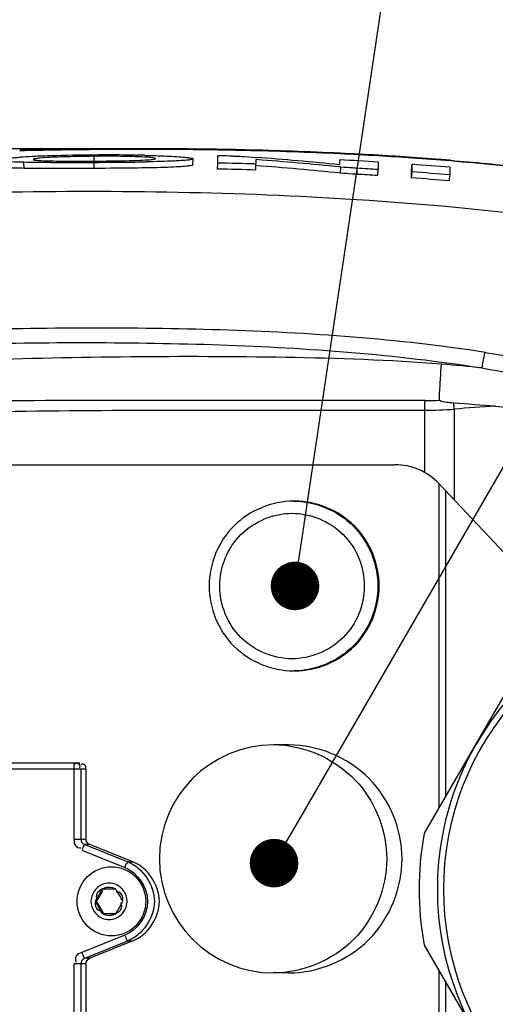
# Model space of a CAD drawing. Header units: millimetres. Extents: x 4086 to 8318, y 123 to 1549.
# Tile 11 of 56: x 6723 to 6743, y 761 to 801. Entities that reach past the tile are written whole.
import ezdxf
from ezdxf import colors
from ezdxf.entities.mleader import LeaderData, LeaderLine
from ezdxf.math import Vec2, Vec3

# ---------------------------------------------------------------- set-up
doc = ezdxf.new("R2010")
doc.units = ezdxf.units.MM
doc.styles.get("Standard").update_dxf_attribs({"font": 'SourceHanSansCN-Normal.ttf'})
doc.dimstyles.get("Standard").update_dxf_attribs({"dimscale": 6, "dimtxt": 5, "dimasz": 3, "dimexe": 0.18, "dimexo": 0.0625, "dimgap": 0.8, "dimtad": 1, "dimtoh": 1, "dimdec": 1, "dimlfac": 2, "dimzin": 0, "dimdsep": 46, "dimtxsty": 'Standard', "dimcen": 0.09, "dimclrd": 256, "dimclre": 256, "dimclrt": 256, "dimadec": 0, "dimazin": 2, "dimtfac": 1, "dimtdec": 1, "dimtofl": 0, "dimtmove": 0, "dimatfit": 3, "dimfxl": 1, "dimtolj": 1, "dimtzin": 0, "dimarcsym": 0})

# ---------------------------------------------------------------- blocks, each defined once
blk = doc.blocks.new('*D932')
at = {"lineweight": -2}
for p, q in [((6664.958, 765.867), (6664.958, 813.477)), ((6752.458, 765.867), (6752.458, 813.477)), ((6746.458, 812.397), (6670.958, 812.397))]:
    blk.add_line(p, q, dxfattribs=at)
for points in [[(6670.958, 813.397), (6670.958, 811.397), (6664.958, 812.397)], [(6746.458, 811.397), (6746.458, 813.397), (6752.458, 812.397)]]:
    blk.add_solid(points)
at = {"layer": 'Defpoints', "color": 0}
for p in [(6664.958, 812.397), (6664.958, 765.492), (6752.458, 765.492)]:
    blk.add_point(p, dxfattribs=at)
at = {"insert": (6708.708, 820.252), "char_height": 30, "attachment_point": 5}
blk.add_mtext('\\A1;\\A1;{\\H0.2x;175}', dxfattribs=at)
blk = doc.blocks.new('*D934')
at = {"lineweight": -2}
for p, q in [((6725.939, 796.013), (6603.84, 796.013)), ((6604.92, 790.013), (6604.92, 740.994)), ((6726.949, 734.994), (6603.84, 734.994))]:
    blk.add_line(p, q, dxfattribs=at)
for points in [[(6605.92, 790.013), (6603.92, 790.013), (6604.92, 796.013)], [(6603.92, 740.994), (6605.92, 740.994), (6604.92, 734.994)]]:
    blk.add_solid(points)
at = {"layer": 'Defpoints', "color": 0}
for p in [(6726.314, 796.013), (6604.92, 734.994), (6727.324, 734.994)]:
    blk.add_point(p, dxfattribs=at)
at = {"insert": (6597.066, 765.503), "char_height": 30, "attachment_point": 5, "rotation": 90}
blk.add_mtext('\\A1;\\A1;{\\H0.2x;122}', dxfattribs=at)
blk = doc.blocks.new('_Dot')
at = {"color": 0, "linetype": 'ByBlock', "lineweight": -2}
blk.add_line((-0.5, 0), (-1, 0), dxfattribs=at)
at = {"color": 0, "linetype": 'ByBlock', "const_width": 0.5}
blk.add_lwpolyline([(-0.25, 0, 1), (0.25, 0, 1)], format="xyb", close=True, dxfattribs=at)

msp = doc.modelspace()

# ---------------------------------------------------------------- linework, layer by layer
at = {"color": 7, "linetype": 'Continuous'}
for p, q in [((6726.32, 795.51), (6726.3185, 795.7068)), ((6727.9953, 795.7551), (6728.1039, 795.7534)), ((6728.843, 795.6089), (6728.8393, 795.6143)), ((6730.3877, 795.349), (6730.3911, 795.5988)), ((6730.392, 795.6023), (6730.3911, 795.5988)), ((6731.4093, 795.6311), (6731.4075, 795.7282)), ((6731.4092, 795.4297), (6731.4093, 795.6311)), ((6732.5165, 795.695), (6732.9907, 795.66)), ((6723.4288, 795.2099), (6723.4238, 795.4597)), ((6723.809, 795.579), (6723.8067, 795.5741)), ((6726.3204, 795.2061), (6726.3187, 795.4559)), ((6730.3886, 795.3525), (6730.3877, 795.349)), ((6731.4046, 795.18), (6731.4096, 795.4297)), ((6732.9769, 795.141), (6732.984, 795.3908)), ((6732.9841, 795.5728), (6732.984, 795.3908)), ((6733.0113, 795.5707), (6732.984, 795.5728)), ((6736.4214, 795.3611), (6736.4402, 795.3592)), ((6736.4803, 795.2631), (6736.4314, 795.2681)), ((6736.4402, 795.3592), (6736.4401, 795.558)), ((6736.4674, 795.0137), (6736.4803, 795.2631)), ((6738.015, 795.4702), (6738.0154, 795.1616)), ((6739.3962, 795.1273), (6739.4143, 795.3764)), ((6739.4147, 795.0653), (6739.4143, 795.3764)), ((6740.9786, 795.2529), (6740.9791, 794.9386)), ((6741.1039, 795.5052), (6740.9945, 795.5143)), ((6737.9997, 794.9123), (6738.0154, 795.1616)), ((6739.3962, 794.8161), (6739.3962, 795.1273)), ((6739.3962, 794.8162), (6739.4147, 795.0653)), ((6740.9573, 794.6898), (6740.9791, 794.9386)), ((6741.1542, 785.2854), (6741.1341, 785.5349)), ((6739.9356, 782.673), (6739.9356, 785.2398)), ((6741.1542, 785.2854), (6741.1542, 781.5476)), ((6740.5328, 782.2068), (6743.4566, 779.1052)), ((6740.5374, 768.8452), (6740.5374, 782.202)), ((6740.7919, 781.932), (6740.7919, 769.2859)), ((6734.5867, 781.4916), (6734.5319, 781.4916)), ((6739.933, 767.7983), (6744.1977, 775.1849)), ((6734.5867, 774.4916), (6734.5319, 774.4916)), ((6734.3386, 771.4416), (6733.7049, 771.4416)), ((6725.9764, 770.4416), (6715.1968, 770.4416)), ((6725.7283, 770.6916), (6715.4468, 770.6916)), ((6725.4906, 767.5624), (6725.4906, 770.4416)), ((6725.7692, 770.4416), (6725.7692, 767.5624)), ((6725.9764, 770.4416), (6725.9764, 767.5624)), ((6725.4906, 767.5624), (6725.9764, 767.5624)), ((6725.9256, 767.3301), (6727.7021, 766.6174)), ((6726.1328, 767.3301), (6725.9256, 767.3301)), ((6727.9093, 766.6174), (6726.1328, 767.3301)), ((6725.8033, 767.0979), (6727.5798, 766.3852)), ((6727.7021, 766.6174), (6727.9093, 766.6174)), ((6727.2151, 765.4916), (6726.642, 765.4916)), ((6726.4189, 764.9916), (6726.3555, 764.9916)), ((6726.642, 764.4916), (6727.2151, 764.4916)), ((6727.5798, 763.598), (6725.8033, 762.8853)), ((6725.9256, 762.653), (6727.7021, 763.3657)), ((6727.9093, 763.3657), (6726.1328, 762.653)), ((6727.7021, 763.3657), (6727.9093, 763.3657)), ((6744.1977, 755.7983), (6739.933, 763.1849)), ((6725.4906, 759.5416), (6725.4906, 762.4208)), ((6725.9764, 762.4208), (6725.4906, 762.4208)), ((6725.7692, 762.4208), (6725.7692, 759.5416)), ((6726.1328, 762.653), (6725.9256, 762.653)), ((6725.9764, 762.4208), (6725.9764, 759.5416)), ((6734.3386, 762.0416), (6733.7049, 762.0416)), ((6740.5374, 748.7811), (6740.5374, 762.138)), ((6740.7919, 761.6973), (6740.7919, 749.0512))]:
    msp.add_line(p, q, dxfattribs=at)
for centre, radius, start, end in [((6728.3711, 573.5617), 222.4604, 90.529862, 91.319718), ((6728.1715, 604.3017), 191.7199, 88.698416, 90.55517), ((6728.2713, 588.976), 207.015, 89.68676, 90.541456), ((6728.375, 608.7854), 187.2053, 89.069864, 89.685363), ((6728.4203, 572.7207), 223.271, 90.540278, 91.327312), ((6725.2468, 763.4975), 32.2328, 92.60681, 93.54644), ((6725.914, 749.5511), 46.1952, 92.31682, 92.64674), ((6726.2175, 741.9778), 53.7745, 91.79467, 92.31374), ((6726.8061, 722.2131), 73.548, 90.37989, 91.770746), ((6726.7971, 731.7502), 63.9584, 90.428781, 90.78481), ((6727.0002, 708.2163), 87.5458, 90.166343, 90.446234), ((6726.8029, 732.0709), 63.6377, 90.127742, 90.43613), ((6726.8116, 751.5386), 44.1702, 88.90596, 90.19532), ((6726.9893, 724.356), 71.4062, 89.192729, 90.195158), ((6727.2213, 742.1166), 53.6441, 88.75588, 89.05727), ((6730.0717, 718.3564), 77.3833, 88.55161, 89.009621), ((6728.5339, 619.3798), 176.6097, 88.86496, 89.065603), ((6728.6149, 623.495), 172.4937, 88.702297, 88.864793), ((6729.0079, 638.5343), 157.4494, 87.289059, 88.721314), ((6728.8422, 635.4651), 160.5493, 87.281259, 88.685078), ((6722.4153, 654.4694), 141.5861, 84.322836, 85.716443), ((6729.8147, 656.3741), 139.5914, 86.625941, 87.273527), ((6729.6179, 652.5815), 143.4154, 86.6353, 87.266473), ((6730.3286, 665.1216), 130.8288, 86.010846, 86.625141), ((6730.1396, 661.4741), 134.5075, 86.037373, 86.634802), ((6730.867, 672.8182), 123.1134, 85.281444, 86.011603), ((6730.7323, 669.9955), 125.9655, 85.324639, 86.038498), ((6724.8365, 980.9766), 185.5267, 269.909698, 270.457746), ((6725.1, 1010.7747), 215.3223, 270.324289, 270.769865), ((6726.5329, 902.011), 106.5491, 270.785258, 271.043449), ((6727.9705, 624.7097), 170.5048, 88.317408, 88.845946), ((6727.9702, 624.6973), 170.7671, 88.317433, 88.845933), ((6722.578, 658.1659), 137.5509, 84.204588, 85.664252), ((6722.5659, 658.0361), 137.9306, 84.230609, 85.656875), ((6729.4982, 656.6988), 139.0326, 86.487991, 87.138083), ((6729.4822, 660.0854), 135.3455, 86.385218, 86.748361), ((6730.7139, 675.168), 120.5228, 85.114308, 85.860287), ((6729.4822, 660.0847), 135.0964, 86.385255, 86.748127), ((6730.6342, 676.9057), 118.2356, 84.991167, 85.75012), ((6730.6338, 676.901), 118.4901, 84.991171, 85.750097), ((6740.0475, 800.7424), 15.1016, 269.67489, 271.86685), ((6739.9762, 800.4597), 15.22, 269.847, 274.43923), ((6747.8676, 702.8718), 82.6869, 93.482205, 94.65696), ((6738.7136, 780.492), 2.5, 43.31, 90.00069), ((6752.4576, 765.4916), 12, 135.97804, 224.0265), ((6752.4576, 765.4916), 11.75, 137.28084, 222.72508), ((6733.7049, 766.7416), 4.7, 90, 270), ((6733.7036, 766.8063), 4.6353, 82.19599, 89.98404), ((6752.4576, 765.4916), 12.75, 169.94844, 190.05156), ((6740.1495, 767.6733), 0.25, 150, 169.94844), ((6722.6851, 762.5959), 5.3724, 30.52929, 32.45318), ((6719.3972, 760.6575), 9.1891, 29.32536, 30.52658), ((6702.033, 750.9021), 29.106, 28.95179, 29.32685), ((6726.933, 764.9916), 0.7399, 357.34505, 2.65504), ((6740.1495, 763.3099), 0.25, 190.05156, 210)]:
    msp.add_arc(centre, radius, start, end, dxfattribs=at)
for points, knots in [([(6722.3656, 795.5836), (6722.4122, 795.5922), (6722.7068, 795.6325), (6723.0036, 795.6525), (6723.253, 795.6686)], [0, 0, 0, 0, 0.1593913, 1, 1, 1, 1]), ([(6724.0765, 795.6297), (6724.0107, 795.6232), (6723.9345, 795.603), (6723.8198, 795.6016), (6723.809, 795.579)], [0, 0, 0, 0, 0.7255761, 1, 1, 1, 1]), ([(6724.9228, 795.6788), (6724.8244, 795.6751), (6724.5421, 795.6633), (6724.2598, 795.6477), (6724.0765, 795.6297)], [0, 0, 0, 0, 0.3483193, 1, 1, 1, 1]), ([(6725.9211, 795.7026), (6725.6633, 795.6991), (6725.3305, 795.6925), (6724.9978, 795.6815), (6724.9228, 795.6788)], [0, 0, 0, 0, 0.7743784, 1, 1, 1, 1]), ([(6728.52, 795.6654), (6728.4658, 795.6696), (6728.1778, 795.6879), (6727.8892, 795.6959), (6727.6549, 795.7007)], [0, 0, 0, 0, 0.188087, 1, 1, 1, 1]), ([(6728.386, 795.748), (6728.4789, 795.746), (6728.8163, 795.7377), (6729.1536, 795.7259), (6729.3979, 795.7138)], [0, 0, 0, 0, 0.2752648, 1, 1, 1, 1]), ([(6728.8393, 795.6143), (6728.8219, 795.6389), (6728.693, 795.6384), (6728.5978, 795.6595), (6728.52, 795.6654)], [0, 0, 0, 0, 0.2783627, 1, 1, 1, 1]), ([(6728.7804, 795.587), (6728.7962, 795.5897), (6728.8138, 795.5936), (6728.8429, 795.6025), (6728.8429, 795.6089)], [0, 0, 0, 0, 0.7149291, 1, 1, 1, 1]), ([(6729.3979, 795.7138), (6729.54, 795.7065), (6729.7802, 795.6898), (6730.1133, 795.6701), (6730.2648, 795.6342), (6730.3925, 795.6253), (6730.3922, 795.6023)], [0, 0, 0, 0, 0.4250645, 0.7397515, 0.9312521, 1, 1, 1, 1]), ([(6730.3911, 795.5988), (6730.3911, 795.5865), (6730.3314, 795.5724), (6730.2976, 795.5651), (6730.2661, 795.5604)], [0, 0, 0, 0, 0.2790277, 1, 1, 1, 1]), ([(6732.0277, 795.7155), (6732.1577, 795.7126), (6732.3207, 795.707), (6732.4835, 795.6974), (6732.5165, 795.695)], [0, 0, 0, 0, 0.7972996, 1, 1, 1, 1]), ([(6723.4288, 795.2099), (6723.3126, 795.2121), (6722.9659, 795.2216), (6722.618, 795.228), (6722.389, 795.256)], [0, 0, 0, 0, 0.3349303, 1, 1, 1, 1]), ([(6724.5441, 795.4502), (6724.4427, 795.4504), (6724.0693, 795.4519), (6723.6959, 795.4552), (6723.4238, 795.4597)], [0, 0, 0, 0, 0.2714793, 1, 1, 1, 1]), ([(6726.3204, 795.2061), (6726.0507, 795.204), (6725.0869, 795.1984), (6724.1229, 795.1985), (6723.4288, 795.2099)], [0, 0, 0, 0, 0.2797255, 1, 1, 1, 1]), ([(6723.806, 795.5741), (6723.8061, 795.5673), (6723.8382, 795.5591), (6723.857, 795.5552), (6723.8741, 795.5526)], [0, 0, 0, 0, 0.2835928, 1, 1, 1, 1]), ([(6724.557, 795.516), (6724.683, 795.5133), (6725.2702, 795.5047), (6725.8575, 795.5062), (6726.3187, 795.51)], [0, 0, 0, 0, 0.2146879, 1, 1, 1, 1]), ([(6726.3187, 795.51), (6726.4819, 795.5109), (6727.0751, 795.5157), (6727.6684, 795.5252), (6728.0981, 795.5404)], [0, 0, 0, 0, 0.2751475, 1, 1, 1, 1]), ([(6730.3877, 795.349), (6730.3877, 795.3255), (6730.2575, 795.3181), (6730.1019, 795.2847), (6729.7586, 795.2698), (6729.1023, 795.2386), (6727.9304, 795.2197), (6726.9205, 795.21), (6726.3204, 795.2061)], [0, 0, 0, 0, 0.0173282, 0.0653357, 0.1448007, 0.2540644, 0.5583547, 1, 1, 1, 1]), ([(6729.9036, 795.5271), (6729.8123, 795.5213), (6729.3358, 795.497), (6728.8588, 795.4866), (6728.4732, 795.4795)], [0, 0, 0, 0, 0.1917557, 1, 1, 1, 1]), ([(6730.2661, 795.5604), (6730.2434, 795.5571), (6730.123, 795.5421), (6730.0018, 795.5334), (6729.9036, 795.5271)], [0, 0, 0, 0, 0.1891288, 1, 1, 1, 1]), ([(6737.1592, 795.213), (6737.094, 795.2167), (6736.8675, 795.2314), (6736.6411, 795.2465), (6736.4803, 795.2631)], [0, 0, 0, 0, 0.2878631, 1, 1, 1, 1]), ([(6740.9998, 795.5419), (6741.9955, 795.4604), (6745.8365, 795.0981), (6749.6616, 794.528), (6752.4583, 793.9332)], [0, 0, 0, 0, 0.2589404, 1, 1, 1, 1]), ([(6737.1456, 794.9635), (6737.0805, 794.9672), (6736.8543, 794.982), (6736.628, 794.997), (6736.4674, 795.0137)], [0, 0, 0, 0, 0.2878812, 1, 1, 1, 1]), ([(6664.7272, 785.6801), (6674.2642, 789.0755), (6689.1406, 791.8163), (6708.5239, 793.7362), (6722.7981, 794.3836), (6737.8477, 794.1587), (6750.9008, 792.5984), (6760.7525, 789.3516), (6766.7573, 786.0732), (6771.4863, 781.8121), (6773.8024, 778.3545), (6774.7664, 776.5648)], [0, 0, 0, 0, 0.2605791, 0.3852952, 0.5018565, 0.6279902, 0.77281, 0.8378146, 0.8939042, 0.9476757, 1, 1, 1, 1]), ([(6742.4362, 787.62), (6738.8252, 788.182), (6731.5418, 788.6871), (6717.1602, 788.5839), (6702.9824, 787.7339), (6689.0587, 786.5343), (6678.8867, 785.4537), (6668.9516, 783.8338), (6662.4383, 782.3403), (6659.3006, 781.2909)], [0, 0, 0, 0, 0.1309162, 0.2607217, 0.5151975, 0.6393698, 0.7614201, 0.8814753, 1, 1, 1, 1]), ([(6659.9552, 780.9797), (6663.0756, 781.9735), (6669.5259, 783.4327), (6679.3722, 785.0038), (6689.4512, 786.0549), (6703.2476, 787.2243), (6717.2951, 788.0216), (6731.5356, 788.0701), (6738.7412, 787.5451), (6742.3114, 786.9806)], [0, 0, 0, 0, 0.118464, 0.2385592, 0.3606491, 0.4848898, 0.7394618, 0.8692495, 1, 1, 1, 1]), ([(6742.4362, 787.62), (6742.3877, 787.5606), (6742.3524, 787.3316), (6742.3097, 787.1239), (6742.2927, 786.9835)], [0, 0, 0, 0, 0.3516677, 1, 1, 1, 1]), ([(6742.4362, 787.62), (6746.1454, 787.0434), (6751.7526, 785.6897), (6758.2035, 781.7641), (6761.3402, 779.6569), (6762.801, 778.4622)], [0, 0, 0, 0, 0.4987411, 0.7492639, 1, 1, 1, 1]), ([(6740.6359, 787.1356), (6738.4946, 787.3073), (6734.2161, 787.4447), (6725.6422, 787.4695), (6719.2187, 787.2381), (6714.9243, 787.0958)], [0, 0, 0, 0, 0.2505441, 0.4988698, 1, 1, 1, 1]), ([(6740.5394, 785.6493), (6740.5411, 785.7457), (6740.57, 786.2415), (6740.592, 786.738), (6740.6359, 787.1357)], [0, 0, 0, 0, 0.1942617, 1, 1, 1, 1]), ([(6742.2923, 786.9811), (6744.12, 786.6686), (6747.7686, 785.9638), (6754.8117, 783.465), (6759.3943, 780.1681), (6762.3748, 777.9502)], [0, 0, 0, 0, 0.2496879, 0.4996908, 1, 1, 1, 1]), ([(6739.9614, 785.6393), (6737.5749, 785.6415), (6732.8041, 785.6295), (6725.6463, 785.6618), (6718.506, 785.5762), (6711.3219, 785.7729), (6704.3417, 783.5708), (6698.6349, 778.993), (6694.8956, 772.7091), (6693.9998, 767.8859), (6693.9975, 765.4915)], [0, 0, 0, 0, 0.1250384, 0.2499917, 0.3748711, 0.4996744, 0.6244138, 0.7493444, 0.8745488, 1, 1, 1, 1]), ([(6694.4019, 765.4916), (6694.402, 767.8467), (6695.2879, 772.5931), (6698.9867, 778.7638), (6704.6402, 783.2241), (6711.5409, 785.302), (6718.6399, 785.1186), (6725.7265, 785.2484), (6732.8325, 785.2407), (6737.5678, 785.2494), (6739.9356, 785.2398)], [0, 0, 0, 0, 0.1249122, 0.2496534, 0.3739657, 0.4980757, 0.6232308, 0.7488147, 0.8744151, 1, 1, 1, 1]), ([(6742.8453, 785.4063), (6746.0042, 785.1709), (6752.2439, 783.7165), (6757.7372, 780.4165), (6760.1285, 778.406)], [0, 0, 0, 0, 0.5034572, 1, 1, 1, 1]), ([(6702.1837, 778.2801), (6702.4148, 778.4965), (6703.3797, 779.3518), (6705.245, 780.6622), (6707.4754, 781.7139), (6709.37, 782.3258), (6710.8399, 782.6692), (6712.3514, 782.8928), (6713.8594, 782.9989), (6715.5027, 782.9926), (6717.8435, 782.9907), (6720.6966, 782.9924), (6724.2964, 782.9913), (6728.0449, 782.9921), (6731.957, 782.9919), (6735.5148, 782.9919), (6737.7675, 782.992), (6738.7136, 782.992)], [0, 0, 0, 0, 0.0274143, 0.1116765, 0.197186, 0.2403363, 0.2836805, 0.3271704, 0.3707421, 0.4143654, 0.4580297, 0.5451998, 0.6318645, 0.7304247, 0.8293041, 0.928311, 1, 1, 1, 1]), ([(6734.5319, 781.4916), (6733.6436, 781.4916), (6731.7905, 780.7283), (6730.6855, 777.9916), (6731.7905, 775.2549), (6733.6436, 774.4916), (6734.5319, 774.4916)], [0, 0, 0, 0, 0.2495042, 0.5000004, 0.7504962, 1, 1, 1, 1]), ([(6734.5319, 781.4916), (6735.4191, 781.4916), (6737.271, 780.7276), (6738.3741, 777.9916), (6737.271, 775.2556), (6735.4191, 774.4916), (6734.5319, 774.4916)], [0, 0, 0, 0, 0.249339, 0.5, 0.750661, 1, 1, 1, 1]), ([(6734.5867, 774.4916), (6735.474, 774.4916), (6737.3258, 775.2555), (6738.4289, 777.9915), (6737.3259, 780.7276), (6735.474, 781.4916), (6734.5867, 781.4916)], [0, 0, 0, 0, 0.2493375, 0.499992, 0.7506499, 1, 1, 1, 1]), ([(6734.471, 774.9916), (6733.7105, 774.9916), (6732.1232, 775.6464), (6731.1777, 777.9915), (6732.1232, 780.3367), (6733.7105, 780.9916), (6734.471, 780.9916)], [0, 0, 0, 0, 0.2493375, 0.499992, 0.7506499, 1, 1, 1, 1]), ([(6734.471, 780.9916), (6735.2315, 780.9916), (6736.8187, 780.3368), (6737.7643, 777.9917), (6736.8188, 775.6465), (6735.2315, 774.9916), (6734.471, 774.9916)], [0, 0, 0, 0, 0.2493375, 0.499992, 0.7506499, 1, 1, 1, 1]), ([(6734.333, 771.3987), (6735.4173, 771.2502), (6737.5509, 770.1121), (6738.3699, 767.8412), (6738.3699, 766.7416)], [0, 0, 0, 0, 0.4988189, 1, 1, 1, 1]), ([(6739.0036, 766.7416), (6739.0036, 767.9394), (6738.0168, 770.4303), (6735.53, 771.4416), (6734.3386, 771.4416)], [0, 0, 0, 0, 0.5013317, 1, 1, 1, 1]), ([(6725.4906, 770.4416), (6725.4906, 770.4988), (6725.4926, 770.5368), (6725.5002, 770.6786), (6725.5133, 770.6376), (6725.5149, 770.6272)], [0, 0, 0, 0, 0.6919391, 0.8721309, 1, 1, 1, 1]), ([(6725.5211, 770.6916), (6725.5802, 770.6916), (6725.7118, 770.6856), (6725.7361, 770.5317), (6725.7053, 770.4922)], [0, 0, 0, 0, 0.5413619, 1, 1, 1, 1]), ([(6725.9764, 770.4416), (6725.9764, 770.501), (6725.972, 770.6328), (6725.8178, 770.6576), (6725.7789, 770.6268)], [0, 0, 0, 0, 0.544752, 1, 1, 1, 1]), ([(6725.4906, 767.5624), (6725.4906, 767.4718), (6725.4869, 767.2788), (6725.6948, 767.1823), (6725.774, 767.2044)], [0, 0, 0, 0, 0.524274, 1, 1, 1, 1]), ([(6725.9256, 767.3301), (6725.9054, 767.3301), (6725.8715, 767.245), (6725.8438, 767.1929), (6725.8298, 767.1449)], [0, 0, 0, 0, 0.2879412, 1, 1, 1, 1]), ([(6725.6147, 764.9916), (6725.6147, 765.3551), (6725.9186, 766.1103), (6727.0291, 766.5691), (6728.1396, 766.1103), (6728.4435, 765.3551), (6728.4435, 764.9916)], [0, 0, 0, 0, 0.2509097, 0.5000115, 0.7491054, 1, 1, 1, 1]), ([(6727.5798, 766.3852), (6727.6011, 766.439), (6727.6184, 766.4718), (6727.6754, 766.6069), (6727.6743, 766.5666), (6727.6723, 766.5576)], [0, 0, 0, 0, 0.6981613, 0.8883977, 1, 1, 1, 1]), ([(6738.3699, 766.7416), (6738.3699, 765.5438), (6737.3831, 763.0529), (6734.8963, 762.0416), (6733.7049, 762.0416)], [0, 0, 0, 0, 0.5013226, 1, 1, 1, 1]), ([(6734.3386, 762.0416), (6735.53, 762.0417), (6738.0168, 763.0529), (6739.0036, 765.5438), (6739.0036, 766.7416)], [0, 0, 0, 0, 0.4986608, 1, 1, 1, 1]), ([(6726.9285, 765.5689), (6726.8954, 765.5689), (6726.8287, 765.5627), (6726.764, 765.5453), (6726.7326, 765.5339)], [0, 0, 0, 0, 0.4979514, 1, 1, 1, 1]), ([(6739.9614, 745.3438), (6737.5746, 745.3411), (6732.8031, 745.3545), (6725.6443, 745.3215), (6718.5034, 745.4096), (6711.319, 745.2096), (6704.3425, 747.4171), (6698.6317, 751.9889), (6694.8969, 758.2754), (6693.9981, 763.098), (6693.9976, 765.4916)], [0, 0, 0, 0, 0.1250572, 0.2500295, 0.3749296, 0.4997382, 0.6244305, 0.7493424, 0.8745889, 1, 1, 1, 1]), ([(6739.9356, 745.7434), (6737.5678, 745.7338), (6732.8326, 745.7427), (6725.7267, 745.7347), (6718.6402, 745.8647), (6711.5413, 745.6811), (6704.6405, 747.759), (6698.9868, 752.2192), (6695.2879, 758.3901), (6694.402, 763.1365), (6694.4019, 765.4916)], [0, 0, 0, 0, 0.1255831, 0.2511815, 0.3767635, 0.5019166, 0.6260265, 0.7503455, 0.8750864, 1, 1, 1, 1]), ([(6726.642, 765.4916), (6726.5624, 765.4453), (6726.3925, 765.3516), (6726.3884, 765.1234), (6726.4392, 765.0533)], [0, 0, 0, 0, 0.5152923, 1, 1, 1, 1]), ([(6726.7326, 765.5339), (6726.7169, 765.5282), (6726.686, 765.5154), (6726.6564, 765.5), (6726.642, 765.4916)], [0, 0, 0, 0, 0.5017592, 1, 1, 1, 1]), ([(6727.5016, 764.9916), (6727.5016, 765.0841), (6727.507, 765.2779), (6727.3118, 765.397), (6727.2262, 765.3877)], [0, 0, 0, 0, 0.5177722, 1, 1, 1, 1]), ([(6728.4435, 764.9916), (6728.4435, 764.6281), (6728.1396, 763.8728), (6727.029, 763.414), (6725.9186, 763.8729), (6725.6147, 764.6281), (6725.6147, 764.9916)], [0, 0, 0, 0, 0.2509097, 0.5000115, 0.7491054, 1, 1, 1, 1]), ([(6726.3555, 764.9916), (6726.3555, 764.8991), (6726.3501, 764.7053), (6726.5452, 764.5862), (6726.6308, 764.5955)], [0, 0, 0, 0, 0.5177722, 1, 1, 1, 1]), ([(6727.2151, 764.4916), (6727.2946, 764.5379), (6727.4646, 764.6316), (6727.4687, 764.8598), (6727.4178, 764.9299)], [0, 0, 0, 0, 0.5152923, 1, 1, 1, 1]), ([(6726.7054, 764.4916), (6726.6908, 764.5188), (6726.6613, 764.5739), (6726.6314, 764.6288), (6726.616, 764.6565)], [0, 0, 0, 0, 0.4936549, 1, 1, 1, 1]), ([(6726.9285, 764.4142), (6726.9617, 764.4142), (6727.0284, 764.4204), (6727.093, 764.4379), (6727.1244, 764.4493)], [0, 0, 0, 0, 0.4979514, 1, 1, 1, 1]), ([(6727.1244, 764.4493), (6727.1402, 764.455), (6727.1711, 764.4678), (6727.2007, 764.4832), (6727.2151, 764.4916)], [0, 0, 0, 0, 0.5017592, 1, 1, 1, 1]), ([(6727.7021, 763.3657), (6727.6819, 763.3657), (6727.6481, 763.4509), (6727.6203, 763.503), (6727.6063, 763.551)], [0, 0, 0, 0, 0.2879412, 1, 1, 1, 1]), ([(6725.8033, 762.8853), (6725.7196, 762.8517), (6725.5395, 762.7821), (6725.5282, 762.5537), (6725.578, 762.4876)], [0, 0, 0, 0, 0.5214365, 1, 1, 1, 1]), ([(6725.8033, 762.8853), (6725.8246, 762.8315), (6725.8418, 762.7987), (6725.8988, 762.6636), (6725.8978, 762.7039), (6725.8957, 762.7129)], [0, 0, 0, 0, 0.6981613, 0.8883977, 1, 1, 1, 1])]:
    msp.add_open_spline(points, degree=3, knots=knots, dxfattribs=at)
for points in [[(6728.5279, 795.562), (6728.6123, 795.5677), (6728.697, 795.5728), (6728.7804, 795.587)], [(6723.4238, 795.4597), (6723.208, 795.4638), (6722.9921, 795.4691), (6722.7765, 795.4785)], [(6723.8741, 795.5526), (6723.9582, 795.5403), (6724.0434, 795.5362), (6724.1283, 795.5317)], [(6724.1283, 795.5317), (6724.2711, 795.5241), (6724.414, 795.5197), (6724.557, 795.516)], [(6728.0981, 795.5404), (6728.2414, 795.546), (6728.3848, 795.5524), (6728.5279, 795.562)], [(6737.1456, 794.9635), (6737.1503, 795.0467), (6737.1544, 795.1298), (6737.1592, 795.213)], [(6754.1476, 793.4924), (6749.874, 794.537), (6745.488, 795.139), (6741.1039, 795.5052)], [(6742.3112, 786.9798), (6741.7538, 787.0414), (6741.195, 787.0914), (6740.6359, 787.1357)], [(6739.9356, 785.2398), (6739.9361, 785.3733), (6739.9396, 785.5077), (6739.9614, 785.6394)], [(6741.1341, 785.5349), (6740.9331, 785.5529), (6740.7137, 785.5474), (6740.5394, 785.6493)], [(6742.8397, 785.4067), (6742.2711, 785.4491), (6741.702, 785.4842), (6741.1341, 785.5349)], [(6725.7692, 767.5624), (6725.7692, 767.4691), (6725.839, 767.3649), (6725.9256, 767.3301)], [(6726.1328, 767.3301), (6726.0461, 767.3649), (6725.9764, 767.4691), (6725.9764, 767.5624)], [(6727.5798, 766.3852), (6728.0995, 766.1767), (6728.9361, 764.9916), (6728.0995, 763.8065), (6727.5798, 763.598)], [(6727.7021, 766.6174), (6728.3084, 766.3742), (6729.2845, 764.9916), (6728.3084, 763.609), (6727.7021, 763.3657)], [(6727.9093, 763.3657), (6728.5156, 763.609), (6729.4916, 764.9916), (6728.5156, 766.3742), (6727.9093, 766.6174)], [(6726.6526, 765.6881), (6726.393, 765.5837), (6726.1841, 765.2714), (6726.1841, 764.9916)], [(6726.9285, 765.7416), (6726.8348, 765.7415), (6726.7395, 765.7231), (6726.6526, 765.6881)], [(6727.2044, 765.6882), (6727.1175, 765.7231), (6727.0221, 765.7416), (6726.9285, 765.7416)], [(6727.2151, 765.4916), (6727.1295, 765.5413), (6727.0275, 765.5689), (6726.9285, 765.5689)], [(6727.6112, 765.2906), (6727.5362, 765.4647), (6727.3803, 765.6174), (6727.2044, 765.6882)], [(6726.642, 765.4916), (6726.5509, 765.3274), (6726.4599, 765.1628), (6726.3589, 765.0044)], [(6726.4189, 764.9916), (6726.5081, 765.1378), (6726.6001, 765.2834), (6726.6715, 765.4391)], [(6727.6721, 765.0258), (6727.668, 765.1163), (6727.647, 765.2074), (6727.6112, 765.2906)], [(6726.1841, 764.9916), (6726.1841, 764.7118), (6726.3931, 764.3994), (6726.6527, 764.295)], [(6726.3555, 764.9916), (6726.4504, 764.831), (6726.5462, 764.6707), (6726.6307, 764.5044)], [(6726.616, 764.6565), (6726.5597, 764.7583), (6726.5013, 764.8594), (6726.4344, 764.9546)], [(6727.2151, 764.4916), (6727.31, 764.6522), (6727.4058, 764.8125), (6727.4903, 764.9788)], [(6727.6112, 764.6926), (6727.647, 764.7758), (6727.668, 764.8669), (6727.6721, 764.9574)], [(6726.642, 764.4916), (6726.7275, 764.4419), (6726.8296, 764.4142), (6726.9285, 764.4142)], [(6727.2044, 764.2951), (6727.3803, 764.3658), (6727.5362, 764.5185), (6727.6112, 764.6926)], [(6726.6527, 764.295), (6726.7396, 764.2601), (6726.8349, 764.2416), (6726.9286, 764.2416)], [(6726.9286, 764.2416), (6727.0223, 764.2416), (6727.1176, 764.2601), (6727.2044, 764.2951)], [(6725.9256, 762.653), (6725.839, 762.6183), (6725.7692, 762.5141), (6725.7692, 762.4208)], [(6725.9764, 762.4208), (6725.9764, 762.5141), (6726.0461, 762.6183), (6726.1328, 762.653)]]:
    msp.add_open_spline(points, degree=3, dxfattribs=at)

# ---------------------------------------------------------------- dimensions: what is measured, and where the dimension line sits
dim = msp.add_linear_dim(base=(6664.9576, 812.3975), p1=(6752.4576, 765.4916), p2=(6664.9576, 765.4916), text='\\A1;{\\H0.2x;175}', dimstyle='Standard', override={"dimasz": 1, "dimtxsty": 'Standard'})
dim.commit()
dim.dimension.update_dxf_attribs({"geometry": '*D932', "text_midpoint": (6708.7076, 812.3975), "dimtype": 160})
dim = msp.add_linear_dim(base=(6604.9202, 734.9944), p1=(6726.3138, 796.0126), p2=(6727.3237, 734.9944), angle=90, text='\\A1;{\\H0.2x;122}', dimstyle='Standard', override={"dimasz": 1, "dimtxsty": 'Standard'})
dim.commit()
dim.dimension.update_dxf_attribs({"geometry": '*D934', "text_midpoint": (6604.9202, 765.5035), "dimtype": 160})

# ---------------------------------------------------------------- leaders
ml = msp.add_multileader_mtext('Standard')
ml.set_content('抱闸按钮')
ml.set_leader_properties()
ml.set_arrow_properties(name='DOT')
ml.build(insert=Vec2(0, 0))
ml.multileader.update_dxf_attribs({"text_left_attachment_type": 6, "text_right_attachment_type": 6, "dogleg_length": 0.36, "arrow_head_size": 2})
ctx = ml.context
ctx.base_point, ctx.char_height, ctx.arrow_head_size, ctx.plane_origin = Vec3(6744.4576, 841.796), 5, 2, Vec3(6734.5921, 777.995)
ctx.left_attachment, ctx.right_attachment = 6, 6
notes = []
notes.append((ctx, [(0, (1, 1, 0), (6744.0976, 841.796), (1, 0), 0.36, [(0, [(6734.5921, 777.995)], 0, [])])]))
ctx.mtext.insert, ctx.mtext.flow_direction = Vec3(6746.4576, 848.0602), 5
ml = msp.add_multileader_mtext('Standard')
ml.set_content('指示灯')
ml.set_leader_properties()
ml.set_arrow_properties(name='DOT')
ml.build(insert=Vec2(0, 0))
ml.multileader.update_dxf_attribs({"text_left_attachment_type": 6, "text_right_attachment_type": 6, "dogleg_length": 0.36, "arrow_head_size": 2})
ctx = ml.context
ctx.base_point, ctx.char_height, ctx.arrow_head_size, ctx.plane_origin = Vec3(6772.325, 832.6591), 5, 2, Vec3(6733.7286, 766.5685)
ctx.left_attachment, ctx.right_attachment = 6, 6
notes.append((ctx, [(0, (1, 1, 0), (6771.965, 832.6591), (1, 0), 0.36, [(0, [(6733.7286, 766.5685)], 0, [])])]))
ctx.mtext.insert, ctx.mtext.flow_direction = Vec3(6774.325, 838.8833), 5
ml = msp.add_multileader_mtext('Standard')
ml.set_content('网口')
ml.set_leader_properties()
ml.set_arrow_properties(name='DOT')
ml.build(insert=Vec2(0, 0))
ml.multileader.update_dxf_attribs({"text_left_attachment_type": 6, "text_right_attachment_type": 6, "dogleg_length": 0.36, "arrow_head_size": 2})
ctx = ml.context
ctx.base_point, ctx.arrow_head_size, ctx.plane_origin = Vec3(6760.6482, 707.2419), 2, Vec3(6718.8947, 765.0701)
ctx.left_attachment, ctx.right_attachment = 6, 6
notes.append((ctx, [(0, (1, 1, 0), (6760.2882, 707.2419), (1, 0), 0.36, [(0, [(6718.8947, 765.0701)], 0, [])])]))
ctx.mtext.insert, ctx.mtext.flow_direction = Vec3(6762.6482, 711.8769), 5
for ctx, leaders in notes:
    for number, flags, end, landing, length, lines in leaders:
        leader = LeaderData()
        leader.index, (leader.has_last_leader_line, leader.has_dogleg_vector, leader.attachment_direction) = number, flags
        leader.last_leader_point, leader.dogleg_vector, leader.dogleg_length = Vec3(end), Vec3(landing), length
        for number, points, colour, breaks in lines:
            line = LeaderLine()
            line.index, line.vertices, line.color, line.breaks = number, Vec3.list(points), colors.encode_raw_color(colour), breaks
            leader.lines.append(line)
        ctx.leaders.append(leader)

doc.saveas('drawing.dxf')
